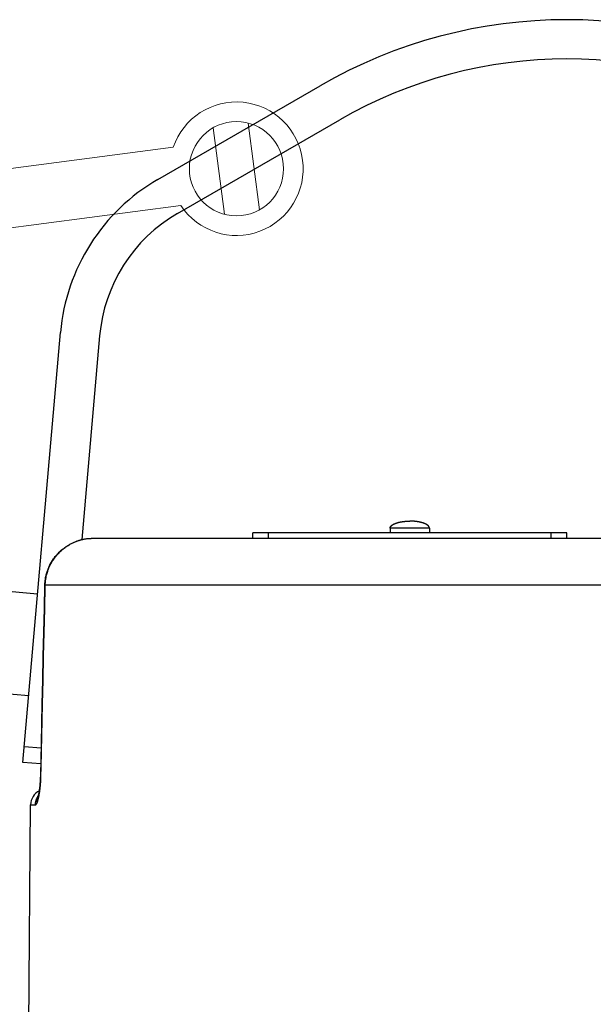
# Model space of a CAD drawing. Header units: millimetres. Extents: x 2060 to 2634, y 1467 to 1764.
# Tile 53 of 64: x 2537.65 to 2540.57, y 1581.18 to 1586.2. Entities that reach past the tile are written whole.
import ezdxf

# ---------------------------------------------------------------- set-up
doc = ezdxf.new("R2010")
doc.units = ezdxf.units.MM

msp = doc.modelspace()

# ---------------------------------------------------------------- linework, layer by layer
at = {"linetype": 'Continuous'}
for p, q in [((2538.3499, 1585.3851), (2539.1764, 1585.8623)), ((2538.4499, 1585.2119), (2539.2764, 1585.6891)), ((2537.6622, 1582.4165), (2537.8537, 1584.6062)), ((2538.053, 1584.5888), (2537.9622, 1583.5511)), ((2539.547, 1583.6272), (2539.5474, 1583.6274)), ((2539.5474, 1583.6274), (2539.5478, 1583.6277)), ((2539.5478, 1583.6277), (2539.5482, 1583.6279)), ((2539.5482, 1583.6279), (2539.5486, 1583.6282)), ((2539.5486, 1583.6282), (2539.5491, 1583.6284)), ((2539.5491, 1583.6284), (2539.5495, 1583.6287)), ((2539.5495, 1583.6287), (2539.5499, 1583.6289)), ((2539.5499, 1583.6289), (2539.5504, 1583.6291)), ((2539.5504, 1583.6291), (2539.5508, 1583.6294)), ((2539.5508, 1583.6294), (2539.5513, 1583.6296)), ((2539.5513, 1583.6296), (2539.5517, 1583.6298)), ((2539.5517, 1583.6298), (2539.5522, 1583.6301)), ((2539.5522, 1583.6301), (2539.5526, 1583.6303)), ((2539.5526, 1583.6303), (2539.5531, 1583.6305)), ((2539.5531, 1583.6305), (2539.5536, 1583.6308)), ((2539.5536, 1583.6308), (2539.5541, 1583.631)), ((2539.5541, 1583.631), (2539.5546, 1583.6312)), ((2539.5546, 1583.6312), (2539.555, 1583.6314)), ((2539.555, 1583.6314), (2539.5555, 1583.6317)), ((2539.5555, 1583.6317), (2539.556, 1583.6319)), ((2539.556, 1583.6319), (2539.5565, 1583.6321)), ((2539.5565, 1583.6321), (2539.5571, 1583.6323)), ((2539.5571, 1583.6323), (2539.5576, 1583.6325)), ((2539.5576, 1583.6325), (2539.5581, 1583.6328)), ((2539.5581, 1583.6328), (2539.5586, 1583.633)), ((2539.5586, 1583.633), (2539.5591, 1583.6332)), ((2539.5591, 1583.6332), (2539.5597, 1583.6334)), ((2539.5597, 1583.6334), (2539.5602, 1583.6336)), ((2539.5602, 1583.6336), (2539.5608, 1583.6338)), ((2539.5608, 1583.6338), (2539.5613, 1583.634)), ((2539.5613, 1583.634), (2539.5619, 1583.6342)), ((2539.5619, 1583.6342), (2539.5624, 1583.6344)), ((2539.5624, 1583.6344), (2539.563, 1583.6346)), ((2539.563, 1583.6346), (2539.5635, 1583.6348)), ((2539.5635, 1583.6348), (2539.5641, 1583.635)), ((2539.5641, 1583.635), (2539.5647, 1583.6352)), ((2539.5647, 1583.6352), (2539.5653, 1583.6354)), ((2539.5653, 1583.6354), (2539.5658, 1583.6356)), ((2539.5658, 1583.6356), (2539.5664, 1583.6358)), ((2539.5664, 1583.6358), (2539.567, 1583.636)), ((2539.567, 1583.636), (2539.5676, 1583.6362)), ((2539.5676, 1583.6362), (2539.5682, 1583.6364)), ((2539.5682, 1583.6364), (2539.5688, 1583.6366)), ((2539.5688, 1583.6366), (2539.5694, 1583.6367)), ((2539.5694, 1583.6367), (2539.57, 1583.6369)), ((2539.57, 1583.6369), (2539.571, 1583.6372)), ((2539.571, 1583.6372), (2539.5719, 1583.6375)), ((2539.5719, 1583.6375), (2539.5728, 1583.6377)), ((2539.5728, 1583.6377), (2539.5738, 1583.638)), ((2539.5738, 1583.638), (2539.5748, 1583.6382)), ((2539.5748, 1583.6382), (2539.5757, 1583.6385)), ((2539.5757, 1583.6385), (2539.5767, 1583.6387)), ((2539.5767, 1583.6387), (2539.5777, 1583.639)), ((2539.5777, 1583.639), (2539.5787, 1583.6392)), ((2539.5787, 1583.6392), (2539.5797, 1583.6394)), ((2539.5797, 1583.6394), (2539.5807, 1583.6397)), ((2539.5807, 1583.6397), (2539.5817, 1583.6399)), ((2539.5817, 1583.6399), (2539.5827, 1583.6401)), ((2539.5827, 1583.6401), (2539.5837, 1583.6403)), ((2539.5837, 1583.6403), (2539.5848, 1583.6405)), ((2539.5848, 1583.6405), (2539.5858, 1583.6407)), ((2539.5858, 1583.6407), (2539.5869, 1583.6409)), ((2539.5869, 1583.6409), (2539.5879, 1583.6411)), ((2539.5879, 1583.6411), (2539.589, 1583.6413)), ((2539.589, 1583.6413), (2539.5897, 1583.6415)), ((2539.5897, 1583.6415), (2539.5908, 1583.6416)), ((2539.5908, 1583.6416), (2539.5919, 1583.6418)), ((2539.5919, 1583.6418), (2539.5929, 1583.642)), ((2539.5929, 1583.642), (2539.594, 1583.6422)), ((2539.594, 1583.6422), (2539.5951, 1583.6423)), ((2539.5951, 1583.6423), (2539.5962, 1583.6425)), ((2539.5962, 1583.6425), (2539.5973, 1583.6426)), ((2539.5973, 1583.6426), (2539.5985, 1583.6428)), ((2539.5985, 1583.6428), (2539.5996, 1583.6429)), ((2539.5996, 1583.6429), (2539.6007, 1583.6431)), ((2539.6007, 1583.6431), (2539.6018, 1583.6432)), ((2539.6018, 1583.6432), (2539.603, 1583.6434)), ((2539.603, 1583.6434), (2539.6041, 1583.6435)), ((2539.6041, 1583.6435), (2539.6052, 1583.6436)), ((2539.6052, 1583.6436), (2539.6064, 1583.6437)), ((2539.6064, 1583.6437), (2539.6075, 1583.6438)), ((2539.6075, 1583.6438), (2539.6087, 1583.644)), ((2539.6087, 1583.644), (2539.6098, 1583.6441)), ((2539.6098, 1583.6441), (2539.611, 1583.6442)), ((2539.611, 1583.6442), (2539.6121, 1583.6442)), ((2539.6121, 1583.6442), (2539.6133, 1583.6443)), ((2539.6133, 1583.6443), (2539.6145, 1583.6444)), ((2539.6145, 1583.6444), (2539.6156, 1583.6445)), ((2539.6156, 1583.6445), (2539.6168, 1583.6446)), ((2539.6168, 1583.6446), (2539.618, 1583.6446)), ((2539.618, 1583.6446), (2539.6192, 1583.6447)), ((2539.6192, 1583.6447), (2539.6207, 1583.6448)), ((2539.6207, 1583.6448), (2539.6223, 1583.6448)), ((2539.6223, 1583.6448), (2539.6239, 1583.6449)), ((2539.6239, 1583.6449), (2539.6255, 1583.645)), ((2539.6255, 1583.645), (2539.6271, 1583.645)), ((2539.6271, 1583.645), (2539.6286, 1583.645)), ((2539.6286, 1583.645), (2539.6302, 1583.6451)), ((2539.6302, 1583.6451), (2539.6318, 1583.6451)), ((2539.6318, 1583.6451), (2539.6334, 1583.6451)), ((2539.635, 1583.6451), (2539.6334, 1583.6451)), ((2539.6366, 1583.6451), (2539.635, 1583.6451)), ((2539.6382, 1583.645), (2539.6366, 1583.6451)), ((2539.6397, 1583.645), (2539.6382, 1583.645)), ((2539.6413, 1583.645), (2539.6397, 1583.645)), ((2539.6429, 1583.6449), (2539.6413, 1583.645)), ((2539.6445, 1583.6448), (2539.6429, 1583.6449)), ((2539.6461, 1583.6448), (2539.6445, 1583.6448)), ((2539.6476, 1583.6447), (2539.6461, 1583.6448)), ((2539.6488, 1583.6446), (2539.6476, 1583.6447)), ((2539.65, 1583.6446), (2539.6488, 1583.6446)), ((2539.6512, 1583.6445), (2539.65, 1583.6446)), ((2539.6523, 1583.6444), (2539.6512, 1583.6445)), ((2539.6535, 1583.6443), (2539.6523, 1583.6444)), ((2539.6547, 1583.6442), (2539.6535, 1583.6443)), ((2539.6558, 1583.6442), (2539.6547, 1583.6442)), ((2539.657, 1583.6441), (2539.6558, 1583.6442)), ((2539.6581, 1583.644), (2539.657, 1583.6441)), ((2539.6593, 1583.6438), (2539.6581, 1583.644)), ((2539.6604, 1583.6437), (2539.6593, 1583.6438)), ((2539.6616, 1583.6436), (2539.6604, 1583.6437)), ((2539.6627, 1583.6435), (2539.6616, 1583.6436)), ((2539.6639, 1583.6434), (2539.6627, 1583.6435)), ((2539.665, 1583.6432), (2539.6639, 1583.6434)), ((2539.6661, 1583.6431), (2539.665, 1583.6432)), ((2539.6672, 1583.6429), (2539.6661, 1583.6431)), ((2539.6684, 1583.6428), (2539.6672, 1583.6429)), ((2539.6695, 1583.6426), (2539.6684, 1583.6428)), ((2539.6706, 1583.6425), (2539.6695, 1583.6426)), ((2539.6717, 1583.6423), (2539.6706, 1583.6425)), ((2539.6728, 1583.6422), (2539.6717, 1583.6423)), ((2539.6739, 1583.642), (2539.6728, 1583.6422)), ((2539.6749, 1583.6418), (2539.6739, 1583.642)), ((2539.676, 1583.6416), (2539.6749, 1583.6418)), ((2539.6771, 1583.6415), (2539.676, 1583.6416)), ((2539.6782, 1583.6413), (2539.6771, 1583.6415)), ((2539.6792, 1583.6411), (2539.6782, 1583.6413)), ((2539.6803, 1583.6409), (2539.6792, 1583.6411)), ((2539.6813, 1583.6407), (2539.6803, 1583.6409)), ((2539.6824, 1583.6405), (2539.6813, 1583.6407)), ((2539.6834, 1583.6402), (2539.6824, 1583.6405)), ((2539.6844, 1583.64), (2539.6834, 1583.6402)), ((2539.6855, 1583.6398), (2539.6844, 1583.64)), ((2539.6865, 1583.6396), (2539.6855, 1583.6398)), ((2539.6875, 1583.6394), (2539.6865, 1583.6396)), ((2539.6885, 1583.6391), (2539.6875, 1583.6394)), ((2539.6888, 1583.639), (2539.6885, 1583.6391)), ((2539.6898, 1583.6388), (2539.6888, 1583.639)), ((2539.6908, 1583.6386), (2539.6898, 1583.6388)), ((2539.6917, 1583.6383), (2539.6908, 1583.6386)), ((2539.6927, 1583.6381), (2539.6917, 1583.6383)), ((2539.6936, 1583.6378), (2539.6927, 1583.6381)), ((2539.6946, 1583.6375), (2539.6936, 1583.6378)), ((2539.6955, 1583.6373), (2539.6946, 1583.6375)), ((2539.6958, 1583.6372), (2539.6955, 1583.6373)), ((2539.6968, 1583.6369), (2539.6958, 1583.6372)), ((2539.6974, 1583.6367), (2539.6968, 1583.6369)), ((2539.698, 1583.6366), (2539.6974, 1583.6367)), ((2539.6986, 1583.6364), (2539.698, 1583.6366)), ((2539.6992, 1583.6362), (2539.6986, 1583.6364)), ((2539.6998, 1583.636), (2539.6992, 1583.6362)), ((2539.7004, 1583.6358), (2539.6998, 1583.636)), ((2539.701, 1583.6356), (2539.7004, 1583.6358)), ((2539.7015, 1583.6354), (2539.701, 1583.6356)), ((2539.7021, 1583.6352), (2539.7015, 1583.6354)), ((2539.7027, 1583.635), (2539.7021, 1583.6352)), ((2539.7033, 1583.6348), (2539.7027, 1583.635)), ((2539.7038, 1583.6346), (2539.7033, 1583.6348)), ((2539.7044, 1583.6344), (2539.7038, 1583.6346)), ((2539.705, 1583.6342), (2539.7044, 1583.6344)), ((2539.7055, 1583.634), (2539.705, 1583.6342)), ((2539.7061, 1583.6338), (2539.7055, 1583.634)), ((2539.7066, 1583.6336), (2539.7061, 1583.6338)), ((2539.7071, 1583.6334), (2539.7066, 1583.6336)), ((2539.7077, 1583.6332), (2539.7071, 1583.6334)), ((2539.7082, 1583.633), (2539.7077, 1583.6332)), ((2539.7087, 1583.6328), (2539.7082, 1583.633)), ((2539.7092, 1583.6325), (2539.7087, 1583.6328)), ((2539.7098, 1583.6323), (2539.7092, 1583.6325)), ((2539.7103, 1583.6321), (2539.7098, 1583.6323)), ((2539.7108, 1583.6319), (2539.7103, 1583.6321)), ((2539.7113, 1583.6317), (2539.7108, 1583.6319)), ((2539.7118, 1583.6314), (2539.7113, 1583.6317)), ((2539.7123, 1583.6312), (2539.7118, 1583.6314)), ((2539.7127, 1583.631), (2539.7123, 1583.6312)), ((2539.7132, 1583.6308), (2539.7127, 1583.631)), ((2539.7137, 1583.6305), (2539.7132, 1583.6308)), ((2539.7142, 1583.6303), (2539.7137, 1583.6305)), ((2539.7146, 1583.6301), (2539.7142, 1583.6303)), ((2539.7151, 1583.6298), (2539.7146, 1583.6301)), ((2539.7155, 1583.6296), (2539.7151, 1583.6298)), ((2539.716, 1583.6294), (2539.7155, 1583.6296)), ((2539.7164, 1583.6291), (2539.716, 1583.6294)), ((2539.7169, 1583.6289), (2539.7164, 1583.6291)), ((2539.7173, 1583.6287), (2539.7169, 1583.6289)), ((2539.7177, 1583.6284), (2539.7173, 1583.6287)), ((2539.7182, 1583.6282), (2539.7177, 1583.6284)), ((2539.7186, 1583.6279), (2539.7182, 1583.6282)), ((2539.719, 1583.6277), (2539.7186, 1583.6279)), ((2539.7194, 1583.6274), (2539.719, 1583.6277)), ((2539.7198, 1583.6272), (2539.7194, 1583.6274)), ((2540.4334, 1583.5851), (2538.8334, 1583.5851)), ((2538.8334, 1583.5571), (2538.8334, 1583.5851)), ((2538.9134, 1583.5571), (2538.9134, 1583.5851)), ((2539.5334, 1583.6101), (2539.5335, 1583.6102)), ((2539.5334, 1583.6099), (2539.5334, 1583.6101)), ((2539.5334, 1583.6098), (2539.5334, 1583.6099)), ((2539.5334, 1583.6096), (2539.5334, 1583.6098)), ((2539.5334, 1583.6095), (2539.5334, 1583.6096)), ((2539.5334, 1583.6094), (2539.5334, 1583.6095)), ((2539.5334, 1583.6092), (2539.5334, 1583.6094)), ((2539.5334, 1583.6091), (2539.5334, 1583.6092)), ((2539.7334, 1583.6091), (2539.5334, 1583.6091)), ((2539.5334, 1583.6091), (2539.5334, 1583.5851)), ((2539.5335, 1583.6109), (2539.5336, 1583.6111)), ((2539.5335, 1583.6108), (2539.5335, 1583.6109)), ((2539.5335, 1583.6106), (2539.5335, 1583.6108)), ((2539.5335, 1583.6105), (2539.5335, 1583.6106)), ((2539.5335, 1583.6104), (2539.5335, 1583.6105)), ((2539.5335, 1583.6102), (2539.5335, 1583.6104)), ((2539.5336, 1583.6115), (2539.5337, 1583.6116)), ((2539.5336, 1583.6114), (2539.5336, 1583.6115)), ((2539.5336, 1583.6112), (2539.5336, 1583.6114)), ((2539.5336, 1583.6111), (2539.5336, 1583.6112)), ((2539.5337, 1583.6119), (2539.5338, 1583.6121)), ((2539.5337, 1583.6118), (2539.5337, 1583.6119)), ((2539.5337, 1583.6116), (2539.5337, 1583.6118)), ((2539.5338, 1583.6124), (2539.5339, 1583.6125)), ((2539.5338, 1583.6122), (2539.5338, 1583.6124)), ((2539.5338, 1583.6121), (2539.5338, 1583.6122)), ((2539.5339, 1583.6128), (2539.534, 1583.6129)), ((2539.5339, 1583.6126), (2539.5339, 1583.6128)), ((2539.5339, 1583.6125), (2539.5339, 1583.6126)), ((2539.534, 1583.6131), (2539.5341, 1583.6132)), ((2539.534, 1583.6129), (2539.534, 1583.6131)), ((2539.5341, 1583.6133), (2539.5342, 1583.6135)), ((2539.5341, 1583.6132), (2539.5341, 1583.6133)), ((2539.5342, 1583.6136), (2539.5343, 1583.6138)), ((2539.5342, 1583.6135), (2539.5342, 1583.6136)), ((2539.5343, 1583.6139), (2539.5344, 1583.6141)), ((2539.5343, 1583.6138), (2539.5343, 1583.6139)), ((2539.5344, 1583.6142), (2539.5345, 1583.6143)), ((2539.5344, 1583.6141), (2539.5344, 1583.6142)), ((2539.5345, 1583.6145), (2539.5346, 1583.6146)), ((2539.5345, 1583.6143), (2539.5345, 1583.6145)), ((2539.5346, 1583.6146), (2539.5347, 1583.6148)), ((2539.5347, 1583.6149), (2539.5348, 1583.615)), ((2539.5347, 1583.6148), (2539.5347, 1583.6149)), ((2539.5348, 1583.615), (2539.5349, 1583.6152)), ((2539.5349, 1583.6153), (2539.535, 1583.6155)), ((2539.5349, 1583.6152), (2539.5349, 1583.6153)), ((2539.535, 1583.6155), (2539.5351, 1583.6156)), ((2539.5351, 1583.6157), (2539.5352, 1583.6159)), ((2539.5351, 1583.6156), (2539.5351, 1583.6157)), ((2539.5352, 1583.6159), (2539.5353, 1583.616)), ((2539.5353, 1583.616), (2539.5354, 1583.6162)), ((2539.5354, 1583.6163), (2539.5355, 1583.6164)), ((2539.5354, 1583.6162), (2539.5354, 1583.6163)), ((2539.5355, 1583.6164), (2539.5356, 1583.6166)), ((2539.5356, 1583.6166), (2539.5357, 1583.6167)), ((2539.5357, 1583.6167), (2539.5358, 1583.6169)), ((2539.5358, 1583.6169), (2539.5359, 1583.617)), ((2539.5359, 1583.6171), (2539.536, 1583.6173)), ((2539.5359, 1583.617), (2539.5359, 1583.6171)), ((2539.536, 1583.6173), (2539.5361, 1583.6174)), ((2539.5361, 1583.6174), (2539.5362, 1583.6176)), ((2539.5362, 1583.6176), (2539.5363, 1583.6177)), ((2539.5363, 1583.6177), (2539.5364, 1583.6178)), ((2539.5364, 1583.6178), (2539.5365, 1583.618)), ((2539.5365, 1583.618), (2539.5366, 1583.6181)), ((2539.5366, 1583.6181), (2539.5367, 1583.6183)), ((2539.5367, 1583.6183), (2539.5368, 1583.6184)), ((2539.5368, 1583.6184), (2539.5369, 1583.6185)), ((2539.5369, 1583.6185), (2539.537, 1583.6187)), ((2539.537, 1583.6187), (2539.5371, 1583.6188)), ((2539.5371, 1583.6188), (2539.5372, 1583.6189)), ((2539.5372, 1583.6189), (2539.5373, 1583.6191)), ((2539.5373, 1583.6191), (2539.5375, 1583.6192)), ((2539.5375, 1583.6192), (2539.5376, 1583.6194)), ((2539.5376, 1583.6194), (2539.5377, 1583.6195)), ((2539.5377, 1583.6195), (2539.5378, 1583.6196)), ((2539.5378, 1583.6196), (2539.5379, 1583.6198)), ((2539.5379, 1583.6198), (2539.538, 1583.6199)), ((2539.538, 1583.6199), (2539.5382, 1583.62)), ((2539.5382, 1583.62), (2539.5383, 1583.6202)), ((2539.5383, 1583.6202), (2539.5384, 1583.6203)), ((2539.5384, 1583.6203), (2539.5385, 1583.6204)), ((2539.5385, 1583.6204), (2539.5386, 1583.6206)), ((2539.5386, 1583.6206), (2539.5388, 1583.6207)), ((2539.5388, 1583.6207), (2539.5389, 1583.6208)), ((2539.5389, 1583.6208), (2539.539, 1583.621)), ((2539.539, 1583.621), (2539.5392, 1583.6211)), ((2539.5392, 1583.6211), (2539.5393, 1583.6212)), ((2539.5393, 1583.6212), (2539.5394, 1583.6214)), ((2539.5394, 1583.6214), (2539.5396, 1583.6215)), ((2539.5396, 1583.6215), (2539.5397, 1583.6217)), ((2539.5397, 1583.6217), (2539.5398, 1583.6218)), ((2539.5398, 1583.6218), (2539.54, 1583.6219)), ((2539.54, 1583.6219), (2539.5401, 1583.6221)), ((2539.5401, 1583.6221), (2539.5403, 1583.6222)), ((2539.5403, 1583.6222), (2539.5404, 1583.6223)), ((2539.5404, 1583.6223), (2539.5406, 1583.6225)), ((2539.5406, 1583.6225), (2539.5407, 1583.6226)), ((2539.5407, 1583.6226), (2539.5409, 1583.6227)), ((2539.5409, 1583.6227), (2539.541, 1583.6228)), ((2539.541, 1583.6228), (2539.5412, 1583.623)), ((2539.5412, 1583.623), (2539.5413, 1583.6231)), ((2539.5413, 1583.6231), (2539.5415, 1583.6232)), ((2539.5415, 1583.6232), (2539.5416, 1583.6234)), ((2539.5416, 1583.6234), (2539.5418, 1583.6235)), ((2539.5418, 1583.6235), (2539.542, 1583.6236)), ((2539.542, 1583.6236), (2539.5421, 1583.6238)), ((2539.5421, 1583.6238), (2539.5423, 1583.6239)), ((2539.5423, 1583.6239), (2539.5424, 1583.624)), ((2539.5424, 1583.624), (2539.5426, 1583.6242)), ((2539.5426, 1583.6242), (2539.5428, 1583.6243)), ((2539.5428, 1583.6243), (2539.5429, 1583.6244)), ((2539.5429, 1583.6244), (2539.5431, 1583.6245)), ((2539.5431, 1583.6245), (2539.5433, 1583.6247)), ((2539.5433, 1583.6247), (2539.5435, 1583.6248)), ((2539.5435, 1583.6248), (2539.5436, 1583.6249)), ((2539.5436, 1583.6249), (2539.5438, 1583.6251)), ((2539.5438, 1583.6251), (2539.544, 1583.6252)), ((2539.544, 1583.6252), (2539.5442, 1583.6253)), ((2539.5442, 1583.6253), (2539.5443, 1583.6254)), ((2539.5443, 1583.6254), (2539.5445, 1583.6256)), ((2539.5445, 1583.6256), (2539.5447, 1583.6257)), ((2539.5447, 1583.6257), (2539.5449, 1583.6258)), ((2539.5449, 1583.6258), (2539.5451, 1583.6259)), ((2539.5451, 1583.6259), (2539.5453, 1583.6261)), ((2539.5453, 1583.6261), (2539.5454, 1583.6262)), ((2539.5454, 1583.6262), (2539.5458, 1583.6264)), ((2539.5458, 1583.6264), (2539.5462, 1583.6267)), ((2539.5462, 1583.6267), (2539.5466, 1583.6269)), ((2539.5466, 1583.6269), (2539.547, 1583.6272)), ((2539.7202, 1583.6269), (2539.7198, 1583.6272)), ((2539.7206, 1583.6267), (2539.7202, 1583.6269)), ((2539.721, 1583.6264), (2539.7206, 1583.6267)), ((2539.7214, 1583.6262), (2539.721, 1583.6264)), ((2539.7215, 1583.6261), (2539.7214, 1583.6262)), ((2539.7217, 1583.6259), (2539.7215, 1583.6261)), ((2539.7219, 1583.6258), (2539.7217, 1583.6259)), ((2539.7221, 1583.6257), (2539.7219, 1583.6258)), ((2539.7223, 1583.6256), (2539.7221, 1583.6257)), ((2539.7225, 1583.6254), (2539.7223, 1583.6256)), ((2539.7226, 1583.6253), (2539.7225, 1583.6254)), ((2539.7228, 1583.6252), (2539.7226, 1583.6253)), ((2539.723, 1583.6251), (2539.7228, 1583.6252)), ((2539.7232, 1583.6249), (2539.723, 1583.6251)), ((2539.7234, 1583.6248), (2539.7232, 1583.6249)), ((2539.7235, 1583.6247), (2539.7234, 1583.6248)), ((2539.7237, 1583.6245), (2539.7235, 1583.6247)), ((2539.7239, 1583.6244), (2539.7237, 1583.6245)), ((2539.724, 1583.6243), (2539.7239, 1583.6244)), ((2539.7242, 1583.6242), (2539.724, 1583.6243)), ((2539.7244, 1583.624), (2539.7242, 1583.6242)), ((2539.7245, 1583.6239), (2539.7244, 1583.624)), ((2539.7247, 1583.6238), (2539.7245, 1583.6239)), ((2539.7249, 1583.6236), (2539.7247, 1583.6238)), ((2539.725, 1583.6235), (2539.7249, 1583.6236)), ((2539.7252, 1583.6234), (2539.725, 1583.6235)), ((2539.7253, 1583.6232), (2539.7252, 1583.6234)), ((2539.7255, 1583.6231), (2539.7253, 1583.6232)), ((2539.7256, 1583.623), (2539.7255, 1583.6231)), ((2539.7258, 1583.6228), (2539.7256, 1583.623)), ((2539.7259, 1583.6227), (2539.7258, 1583.6228)), ((2539.7261, 1583.6226), (2539.7259, 1583.6227)), ((2539.7262, 1583.6225), (2539.7261, 1583.6226)), ((2539.7264, 1583.6223), (2539.7262, 1583.6225)), ((2539.7265, 1583.6222), (2539.7264, 1583.6223)), ((2539.7267, 1583.6221), (2539.7265, 1583.6222)), ((2539.7268, 1583.6219), (2539.7267, 1583.6221)), ((2539.727, 1583.6218), (2539.7268, 1583.6219)), ((2539.7271, 1583.6217), (2539.727, 1583.6218)), ((2539.7272, 1583.6215), (2539.7271, 1583.6217)), ((2539.7274, 1583.6214), (2539.7272, 1583.6215)), ((2539.7275, 1583.6212), (2539.7274, 1583.6214)), ((2539.7276, 1583.6211), (2539.7275, 1583.6212)), ((2539.7278, 1583.621), (2539.7276, 1583.6211)), ((2539.7279, 1583.6208), (2539.7278, 1583.621)), ((2539.728, 1583.6207), (2539.7279, 1583.6208)), ((2539.7282, 1583.6206), (2539.728, 1583.6207)), ((2539.7283, 1583.6204), (2539.7282, 1583.6206)), ((2539.7284, 1583.6203), (2539.7283, 1583.6204)), ((2539.7285, 1583.6202), (2539.7284, 1583.6203)), ((2539.7287, 1583.62), (2539.7285, 1583.6202)), ((2539.7288, 1583.6199), (2539.7287, 1583.62)), ((2539.7289, 1583.6198), (2539.7288, 1583.6199)), ((2539.729, 1583.6196), (2539.7289, 1583.6198)), ((2539.7291, 1583.6195), (2539.729, 1583.6196)), ((2539.7292, 1583.6194), (2539.7291, 1583.6195)), ((2539.7294, 1583.6192), (2539.7292, 1583.6194)), ((2539.7295, 1583.6191), (2539.7294, 1583.6192)), ((2539.7296, 1583.6189), (2539.7295, 1583.6191)), ((2539.7297, 1583.6188), (2539.7296, 1583.6189)), ((2539.7298, 1583.6187), (2539.7297, 1583.6188)), ((2539.7299, 1583.6185), (2539.7298, 1583.6187)), ((2539.73, 1583.6184), (2539.7299, 1583.6185)), ((2539.7301, 1583.6183), (2539.73, 1583.6184)), ((2539.7302, 1583.6181), (2539.7301, 1583.6183)), ((2539.7303, 1583.618), (2539.7302, 1583.6181)), ((2539.7304, 1583.6178), (2539.7303, 1583.618)), ((2539.7305, 1583.6177), (2539.7304, 1583.6178)), ((2539.7306, 1583.6176), (2539.7305, 1583.6177)), ((2539.7307, 1583.6174), (2539.7306, 1583.6176)), ((2539.7308, 1583.6173), (2539.7307, 1583.6174)), ((2539.7309, 1583.6171), (2539.7308, 1583.6173)), ((2539.7309, 1583.617), (2539.7309, 1583.6171)), ((2539.731, 1583.6169), (2539.7309, 1583.617)), ((2539.7311, 1583.6167), (2539.731, 1583.6169)), ((2539.7312, 1583.6166), (2539.7311, 1583.6167)), ((2539.7313, 1583.6164), (2539.7312, 1583.6166)), ((2539.7314, 1583.6163), (2539.7313, 1583.6164)), ((2539.7314, 1583.6162), (2539.7314, 1583.6163)), ((2539.7315, 1583.616), (2539.7314, 1583.6162)), ((2539.7316, 1583.6159), (2539.7315, 1583.616)), ((2539.7317, 1583.6157), (2539.7316, 1583.6159)), ((2539.7317, 1583.6156), (2539.7317, 1583.6157)), ((2539.7318, 1583.6155), (2539.7317, 1583.6156)), ((2539.7319, 1583.6153), (2539.7318, 1583.6155)), ((2539.732, 1583.6152), (2539.7319, 1583.6153)), ((2539.732, 1583.615), (2539.732, 1583.6152)), ((2539.7321, 1583.6149), (2539.732, 1583.615)), ((2539.7321, 1583.6148), (2539.7321, 1583.6149)), ((2539.7322, 1583.6146), (2539.7321, 1583.6148)), ((2539.7323, 1583.6145), (2539.7322, 1583.6146)), ((2539.7323, 1583.6143), (2539.7323, 1583.6145)), ((2539.7324, 1583.6142), (2539.7323, 1583.6143)), ((2539.7324, 1583.6141), (2539.7324, 1583.6142)), ((2539.7325, 1583.6139), (2539.7324, 1583.6141)), ((2539.7325, 1583.6138), (2539.7325, 1583.6139)), ((2539.7326, 1583.6136), (2539.7325, 1583.6138)), ((2539.7326, 1583.6135), (2539.7326, 1583.6136)), ((2539.7327, 1583.6133), (2539.7326, 1583.6135)), ((2539.7327, 1583.6132), (2539.7327, 1583.6133)), ((2539.7328, 1583.6131), (2539.7327, 1583.6132)), ((2539.7328, 1583.6129), (2539.7328, 1583.6131)), ((2539.7329, 1583.6128), (2539.7328, 1583.6129)), ((2539.7329, 1583.6126), (2539.7329, 1583.6128)), ((2539.733, 1583.6125), (2539.7329, 1583.6126)), ((2539.733, 1583.6124), (2539.733, 1583.6125)), ((2539.733, 1583.6122), (2539.733, 1583.6124)), ((2539.7331, 1583.6121), (2539.733, 1583.6122)), ((2539.7331, 1583.6119), (2539.7331, 1583.6121)), ((2539.7331, 1583.6118), (2539.7331, 1583.6119)), ((2539.7331, 1583.6116), (2539.7331, 1583.6118)), ((2539.7332, 1583.6115), (2539.7331, 1583.6116)), ((2539.7332, 1583.6114), (2539.7332, 1583.6115)), ((2539.7332, 1583.6112), (2539.7332, 1583.6114)), ((2539.7333, 1583.6111), (2539.7332, 1583.6112)), ((2539.7333, 1583.6109), (2539.7333, 1583.6111)), ((2539.7333, 1583.6108), (2539.7333, 1583.6109)), ((2539.7333, 1583.6106), (2539.7333, 1583.6108)), ((2539.7333, 1583.6105), (2539.7333, 1583.6106)), ((2539.7333, 1583.6104), (2539.7333, 1583.6105)), ((2539.7334, 1583.6102), (2539.7333, 1583.6104)), ((2539.7334, 1583.6101), (2539.7334, 1583.6102)), ((2539.7334, 1583.6099), (2539.7334, 1583.6101)), ((2539.7334, 1583.6098), (2539.7334, 1583.6099)), ((2539.7334, 1583.6096), (2539.7334, 1583.6098)), ((2539.7334, 1583.6095), (2539.7334, 1583.6096)), ((2539.7334, 1583.6094), (2539.7334, 1583.6095)), ((2539.7334, 1583.6092), (2539.7334, 1583.6094)), ((2539.7334, 1583.6091), (2539.7334, 1583.6092)), ((2539.7334, 1583.6091), (2539.7334, 1583.5851)), ((2540.3534, 1583.5571), (2540.3534, 1583.5851)), ((2540.4334, 1583.5571), (2540.4334, 1583.5851)), ((2537.8981, 1583.5251), (2537.9019, 1583.5273)), ((2537.9014, 1583.5264), (2537.9055, 1583.5287)), ((2537.9019, 1583.5273), (2537.9056, 1583.5293)), ((2537.9055, 1583.5287), (2537.9095, 1583.5308)), ((2537.9056, 1583.5293), (2537.9094, 1583.5313)), ((2537.9094, 1583.5313), (2537.9131, 1583.5331)), ((2537.9095, 1583.5308), (2537.9135, 1583.5329)), ((2537.9131, 1583.5331), (2537.9168, 1583.5349)), ((2537.9135, 1583.5329), (2537.9175, 1583.5348)), ((2537.9168, 1583.5349), (2537.9205, 1583.5367)), ((2537.9175, 1583.5348), (2537.9214, 1583.5367)), ((2537.9205, 1583.5367), (2537.9242, 1583.5383)), ((2537.9214, 1583.5367), (2537.9254, 1583.5385)), ((2537.9242, 1583.5383), (2537.9279, 1583.5399)), ((2537.9254, 1583.5385), (2537.9293, 1583.5401)), ((2537.9279, 1583.5399), (2537.9316, 1583.5414)), ((2537.9293, 1583.5401), (2537.9333, 1583.5417)), ((2537.9316, 1583.5414), (2537.9353, 1583.5428)), ((2537.9333, 1583.5417), (2537.9372, 1583.5432)), ((2537.9353, 1583.5428), (2537.9389, 1583.5441)), ((2537.9372, 1583.5432), (2537.941, 1583.5446)), ((2537.9389, 1583.5441), (2537.9426, 1583.5454)), ((2537.941, 1583.5446), (2537.9449, 1583.5459)), ((2537.9426, 1583.5454), (2537.9462, 1583.5466)), ((2537.9449, 1583.5459), (2537.9487, 1583.5472)), ((2537.9462, 1583.5466), (2537.9498, 1583.5477)), ((2537.9487, 1583.5472), (2537.9525, 1583.5483)), ((2537.9498, 1583.5477), (2537.9534, 1583.5488)), ((2537.9525, 1583.5483), (2537.9563, 1583.5494)), ((2537.9534, 1583.5488), (2537.957, 1583.5498)), ((2537.9563, 1583.5494), (2537.96, 1583.5504)), ((2537.957, 1583.5498), (2537.9606, 1583.5507)), ((2537.96, 1583.5504), (2537.9637, 1583.5513)), ((2537.9606, 1583.5507), (2537.9641, 1583.5516)), ((2537.9622, 1583.5511), (2537.9641, 1583.5516)), ((2537.9637, 1583.5513), (2537.9673, 1583.5522)), ((2537.9641, 1583.5516), (2537.9677, 1583.5524)), ((2537.9673, 1583.5522), (2537.9709, 1583.553)), ((2537.9676, 1583.5524), (2537.9711, 1583.5531)), ((2537.9709, 1583.553), (2537.9745, 1583.5537)), ((2537.9711, 1583.5531), (2537.9746, 1583.5538)), ((2537.9745, 1583.5537), (2537.978, 1583.5544)), ((2537.9745, 1583.5537), (2537.978, 1583.5543)), ((2537.9779, 1583.5543), (2537.9814, 1583.5549)), ((2537.978, 1583.5543), (2537.9814, 1583.5548)), ((2537.9814, 1583.5549), (2537.9848, 1583.5554)), ((2537.9814, 1583.5548), (2537.9848, 1583.5553)), ((2537.9847, 1583.5554), (2537.9882, 1583.5558)), ((2537.9848, 1583.5553), (2537.9882, 1583.5558)), ((2537.9881, 1583.5558), (2537.9915, 1583.5561)), ((2537.9882, 1583.5558), (2537.9915, 1583.5561)), ((2537.9914, 1583.5561), (2537.9948, 1583.5564)), ((2537.9915, 1583.5561), (2537.9948, 1583.5564)), ((2537.9947, 1583.5564), (2537.9981, 1583.5567)), ((2537.998, 1583.5567), (2538.0013, 1583.5569)), ((2537.998, 1583.5567), (2537.998, 1583.5567)), ((2538.0011, 1583.5568), (2538.0013, 1583.5568)), ((2538.0013, 1583.5568), (2538.0045, 1583.557)), ((2538.0043, 1583.557), (2538.0045, 1583.557)), ((2538.0045, 1583.557), (2538.0077, 1583.5571)), ((2538.0075, 1583.557), (2538.0077, 1583.5571)), ((2538.0077, 1583.5571), (2538.0102, 1583.5571)), ((2542.8566, 1583.5571), (2538.0102, 1583.5571)), ((2537.8365, 1583.4755), (2537.8399, 1583.4791)), ((2537.8368, 1583.4742), (2537.8407, 1583.4784)), ((2537.8399, 1583.4791), (2537.8433, 1583.4827)), ((2537.8407, 1583.4784), (2537.8446, 1583.4826)), ((2537.8433, 1583.4827), (2537.8468, 1583.4863)), ((2537.8446, 1583.4826), (2537.8487, 1583.4866)), ((2537.8468, 1583.4863), (2537.8504, 1583.4897)), ((2537.8487, 1583.4866), (2537.8528, 1583.4906)), ((2537.8504, 1583.4897), (2537.8541, 1583.4931)), ((2537.8528, 1583.4906), (2537.857, 1583.4945)), ((2537.8541, 1583.4931), (2537.8578, 1583.4964)), ((2537.857, 1583.4945), (2537.8613, 1583.4982)), ((2537.8578, 1583.4964), (2537.8611, 1583.4992)), ((2537.8611, 1583.4992), (2537.8643, 1583.5018)), ((2537.8611, 1583.4991), (2537.8611, 1583.4992)), ((2537.8611, 1583.499), (2537.8611, 1583.4991)), ((2537.8611, 1583.4988), (2537.8611, 1583.499)), ((2537.8612, 1583.4985), (2537.8611, 1583.4988)), ((2537.8613, 1583.4982), (2537.8612, 1583.4985)), ((2537.8613, 1583.4982), (2537.8653, 1583.5015)), ((2537.8643, 1583.5018), (2537.868, 1583.5048)), ((2537.8653, 1583.5015), (2537.8692, 1583.5047)), ((2537.868, 1583.5048), (2537.8718, 1583.5077)), ((2537.8692, 1583.5047), (2537.8732, 1583.5078)), ((2537.8718, 1583.5077), (2537.8755, 1583.5104)), ((2537.8732, 1583.5078), (2537.8772, 1583.5108)), ((2537.8755, 1583.5104), (2537.8793, 1583.5131)), ((2537.8772, 1583.5108), (2537.8812, 1583.5137)), ((2537.8793, 1583.5131), (2537.8831, 1583.5157)), ((2537.8812, 1583.5137), (2537.8853, 1583.5164)), ((2537.8831, 1583.5157), (2537.8868, 1583.5182)), ((2537.8853, 1583.5164), (2537.8893, 1583.5191)), ((2537.8868, 1583.5182), (2537.8906, 1583.5206)), ((2537.8893, 1583.5191), (2537.8934, 1583.5216)), ((2537.8906, 1583.5206), (2537.8944, 1583.5229)), ((2537.8934, 1583.5216), (2537.8974, 1583.5241)), ((2537.8944, 1583.5229), (2537.8981, 1583.5251)), ((2537.8974, 1583.5241), (2537.9014, 1583.5264)), ((2537.8002, 1583.4227), (2537.8025, 1583.4271)), ((2537.8018, 1583.4224), (2537.8044, 1583.4275)), ((2537.8025, 1583.4271), (2537.8048, 1583.4314)), ((2537.8044, 1583.4275), (2537.8072, 1583.4324)), ((2537.8048, 1583.4314), (2537.8073, 1583.4357)), ((2537.8072, 1583.4324), (2537.81, 1583.4374)), ((2537.8073, 1583.4357), (2537.8098, 1583.4399)), ((2537.8098, 1583.4399), (2537.8124, 1583.4441)), ((2537.81, 1583.4374), (2537.813, 1583.4422)), ((2537.8124, 1583.4441), (2537.8151, 1583.4482)), ((2537.813, 1583.4422), (2537.816, 1583.447)), ((2537.8151, 1583.4482), (2537.8179, 1583.4523)), ((2537.816, 1583.447), (2537.8192, 1583.4517)), ((2537.8179, 1583.4523), (2537.8208, 1583.4563)), ((2537.8192, 1583.4517), (2537.8225, 1583.4564)), ((2537.8208, 1583.4563), (2537.8238, 1583.4602)), ((2537.8225, 1583.4564), (2537.826, 1583.4609)), ((2537.8238, 1583.4602), (2537.8269, 1583.4641)), ((2537.826, 1583.4609), (2537.8295, 1583.4654)), ((2537.8269, 1583.4641), (2537.83, 1583.468)), ((2537.8295, 1583.4654), (2537.8331, 1583.4699)), ((2537.83, 1583.468), (2537.8332, 1583.4718)), ((2537.8331, 1583.4699), (2537.8368, 1583.4742)), ((2537.8332, 1583.4718), (2537.8365, 1583.4755)), ((2537.7814, 1583.3724), (2537.7826, 1583.3772)), ((2537.7826, 1583.3772), (2537.784, 1583.3819)), ((2537.7839, 1583.3748), (2537.7854, 1583.3802)), ((2537.784, 1583.3819), (2537.7854, 1583.3865)), ((2537.7854, 1583.3865), (2537.7869, 1583.3912)), ((2537.7854, 1583.3802), (2537.787, 1583.3856)), ((2537.7869, 1583.3912), (2537.7885, 1583.3958)), ((2537.787, 1583.3856), (2537.7887, 1583.391)), ((2537.7885, 1583.3958), (2537.7902, 1583.4004)), ((2537.7887, 1583.391), (2537.7906, 1583.3964)), ((2537.7902, 1583.4004), (2537.792, 1583.4049)), ((2537.7906, 1583.3964), (2537.7926, 1583.4017)), ((2537.792, 1583.4049), (2537.7939, 1583.4094)), ((2537.7926, 1583.4017), (2537.7947, 1583.4069)), ((2537.7939, 1583.4094), (2537.7959, 1583.4139)), ((2537.7947, 1583.4069), (2537.7969, 1583.4121)), ((2537.7959, 1583.4139), (2537.798, 1583.4183)), ((2537.7969, 1583.4121), (2537.7993, 1583.4173)), ((2537.798, 1583.4183), (2537.8002, 1583.4227)), ((2537.7993, 1583.4173), (2537.8018, 1583.4224)), ((2537.7745, 1583.3244), (2537.7748, 1583.3292)), ((2537.7748, 1583.3292), (2537.7751, 1583.3341)), ((2537.7751, 1583.3341), (2537.7755, 1583.3389)), ((2537.7755, 1583.3389), (2537.7761, 1583.3437)), ((2537.7761, 1583.3437), (2537.7767, 1583.3485)), ((2537.7764, 1583.3248), (2537.7767, 1583.3304)), ((2537.7767, 1583.3485), (2537.7775, 1583.3533)), ((2537.7767, 1583.3304), (2537.7772, 1583.336)), ((2537.7772, 1583.336), (2537.7777, 1583.3416)), ((2537.7775, 1583.3533), (2537.7783, 1583.3581)), ((2537.7777, 1583.3416), (2537.7784, 1583.3472)), ((2537.7783, 1583.3581), (2537.7792, 1583.3629)), ((2537.7784, 1583.3472), (2537.7793, 1583.3527)), ((2537.7792, 1583.3629), (2537.7803, 1583.3677)), ((2537.7793, 1583.3527), (2537.7802, 1583.3583)), ((2537.7802, 1583.3583), (2537.7813, 1583.3638)), ((2537.7803, 1583.3677), (2537.7814, 1583.3724)), ((2537.7813, 1583.3638), (2537.7825, 1583.3693)), ((2537.7825, 1583.3693), (2537.7839, 1583.3748)), ((2537.7371, 1583.2732), (2537.4502, 1583.2983)), ((2537.7717, 1583.1999), (2537.7744, 1583.3203)), ((2537.7735, 1583.1984), (2537.7763, 1583.3192)), ((2537.7744, 1583.3203), (2537.7745, 1583.3244)), ((2537.7744, 1583.3201), (2537.7744, 1583.3203)), ((2537.7744, 1583.3203), (2537.7744, 1583.3203)), ((2537.7745, 1583.3199), (2537.7744, 1583.3201)), ((2537.7747, 1583.3198), (2537.7745, 1583.3199)), ((2537.775, 1583.3196), (2537.7747, 1583.3198)), ((2537.7754, 1583.3195), (2537.775, 1583.3196)), ((2537.7758, 1583.3193), (2537.7754, 1583.3195)), ((2537.7763, 1583.3192), (2537.7758, 1583.3193)), ((2537.7763, 1583.3192), (2537.7764, 1583.3248)), ((2543.0905, 1583.3192), (2537.7763, 1583.3192)), ((2537.769, 1583.0788), (2537.7717, 1583.1999)), ((2537.7708, 1583.0775), (2537.7735, 1583.1984)), ((2537.7663, 1582.9574), (2537.769, 1583.0788)), ((2537.768, 1582.9564), (2537.7708, 1583.0775)), ((2537.7636, 1582.8359), (2537.7663, 1582.9574)), ((2537.7653, 1582.8351), (2537.768, 1582.9564)), ((2537.761, 1582.7142), (2537.7636, 1582.8359)), ((2537.7627, 1582.7136), (2537.7653, 1582.8351)), ((2537.6918, 1582.7552), (2537.4049, 1582.7803)), ((2537.7567, 1582.5128), (2537.761, 1582.7142)), ((2537.7591, 1582.5519), (2537.7627, 1582.7136)), ((2537.7584, 1582.5929), (2537.7584, 1582.593)), ((2537.7585, 1582.5927), (2537.7584, 1582.5929)), ((2537.7587, 1582.5926), (2537.7585, 1582.5927)), ((2537.7589, 1582.5924), (2537.7587, 1582.5926)), ((2537.7592, 1582.5923), (2537.7589, 1582.5924)), ((2537.7596, 1582.5921), (2537.7592, 1582.5923)), ((2537.76, 1582.592), (2537.7596, 1582.5921)), ((2537.7573, 1582.4712), (2537.7591, 1582.5519)), ((2537.7561, 1582.4886), (2537.6691, 1582.4962)), ((2537.7549, 1582.4316), (2537.7567, 1582.5128)), ((2537.7531, 1582.3505), (2537.7549, 1582.4316)), ((2537.7555, 1582.3901), (2537.7573, 1582.4712)), ((2537.7544, 1582.4084), (2537.6622, 1582.4165)), ((2537.7545, 1582.3454), (2537.7555, 1582.3901)), ((2537.7519, 1582.3231), (2537.7521, 1582.3262)), ((2537.7521, 1582.3262), (2537.7523, 1582.3294)), ((2537.7523, 1582.3293), (2537.7526, 1582.3354)), ((2537.7524, 1582.3325), (2537.7527, 1582.3385)), ((2537.7526, 1582.3356), (2537.7528, 1582.3417)), ((2537.7527, 1582.3388), (2537.7529, 1582.3451)), ((2537.7529, 1582.3449), (2537.7531, 1582.3505)), ((2537.7531, 1582.3503), (2537.7531, 1582.3505)), ((2537.7531, 1582.3505), (2537.7531, 1582.3505)), ((2537.7533, 1582.3501), (2537.7531, 1582.3503)), ((2537.7535, 1582.35), (2537.7533, 1582.3501)), ((2537.7534, 1582.3216), (2537.7536, 1582.3256)), ((2537.7538, 1582.3498), (2537.7535, 1582.35)), ((2537.7536, 1582.3256), (2537.7538, 1582.3295)), ((2537.7541, 1582.3496), (2537.7538, 1582.3498)), ((2537.7538, 1582.3295), (2537.754, 1582.3335)), ((2537.754, 1582.3335), (2537.7542, 1582.3374)), ((2537.7546, 1582.3494), (2537.7541, 1582.3496)), ((2537.7542, 1582.3374), (2537.7543, 1582.3414)), ((2537.7543, 1582.3414), (2537.7545, 1582.3454)), ((2537.7467, 1582.2722), (2537.7471, 1582.2746)), ((2537.747, 1582.2744), (2537.7474, 1582.2769)), ((2537.7474, 1582.2767), (2537.7477, 1582.2792)), ((2537.7477, 1582.2791), (2537.748, 1582.2816)), ((2537.748, 1582.2815), (2537.7483, 1582.284)), ((2537.7483, 1582.284), (2537.7486, 1582.2865)), ((2537.7485, 1582.2702), (2537.7489, 1582.2736)), ((2537.7486, 1582.2865), (2537.749, 1582.2891)), ((2537.7489, 1582.2736), (2537.7494, 1582.277)), ((2537.749, 1582.2891), (2537.7493, 1582.2917)), ((2537.7492, 1582.2916), (2537.7495, 1582.2943)), ((2537.7494, 1582.277), (2537.7498, 1582.2805)), ((2537.7495, 1582.2943), (2537.7498, 1582.297)), ((2537.7498, 1582.297), (2537.7501, 1582.2998)), ((2537.7498, 1582.2805), (2537.7502, 1582.2841)), ((2537.7501, 1582.2997), (2537.7504, 1582.3026)), ((2537.7502, 1582.2841), (2537.7506, 1582.2876)), ((2537.7504, 1582.3025), (2537.7506, 1582.3054)), ((2537.7506, 1582.3053), (2537.7509, 1582.3084)), ((2537.7506, 1582.2876), (2537.751, 1582.2913)), ((2537.7509, 1582.3082), (2537.7511, 1582.3113)), ((2537.751, 1582.2913), (2537.7514, 1582.2949)), ((2537.7511, 1582.3111), (2537.7513, 1582.3143)), ((2537.7513, 1582.314), (2537.7515, 1582.3172)), ((2537.7514, 1582.2949), (2537.7517, 1582.2986)), ((2537.7515, 1582.317), (2537.7517, 1582.3202)), ((2537.7517, 1582.3201), (2537.7519, 1582.3232)), ((2537.7517, 1582.2986), (2537.752, 1582.3024)), ((2537.752, 1582.3024), (2537.7524, 1582.3062)), ((2537.7524, 1582.3062), (2537.7527, 1582.31)), ((2537.7527, 1582.31), (2537.7529, 1582.3138)), ((2537.7529, 1582.3138), (2537.7532, 1582.3177)), ((2537.7532, 1582.3177), (2537.7534, 1582.3216)), ((2537.7292, 1582.2218), (2537.7299, 1582.2241)), ((2537.7299, 1582.2241), (2537.7306, 1582.2264)), ((2537.7306, 1582.2264), (2537.7315, 1582.2287)), ((2537.7315, 1582.2287), (2537.7324, 1582.2309)), ((2537.7324, 1582.2309), (2537.7333, 1582.2331)), ((2537.7333, 1582.2331), (2537.7343, 1582.2353)), ((2537.7343, 1582.2353), (2537.7354, 1582.2374)), ((2537.7354, 1582.2374), (2537.7366, 1582.2395)), ((2537.7354, 1582.2213), (2537.7356, 1582.2236)), ((2537.7356, 1582.2236), (2537.7359, 1582.2259)), ((2537.7359, 1582.2259), (2537.7363, 1582.2281)), ((2537.7363, 1582.2281), (2537.7367, 1582.2304)), ((2537.7366, 1582.2395), (2537.7378, 1582.2416)), ((2537.7367, 1582.2304), (2537.7372, 1582.2326)), ((2537.7372, 1582.2326), (2537.7378, 1582.2348)), ((2537.7378, 1582.2416), (2537.7391, 1582.2436)), ((2537.7378, 1582.2348), (2537.7385, 1582.237)), ((2537.7385, 1582.237), (2537.7393, 1582.2392)), ((2537.739, 1582.223), (2537.7396, 1582.2251)), ((2537.7391, 1582.2436), (2537.7404, 1582.2456)), ((2537.7393, 1582.2392), (2537.74, 1582.2412)), ((2537.7396, 1582.2251), (2537.7402, 1582.2273)), ((2537.74, 1582.2413), (2537.7401, 1582.2414)), ((2537.74, 1582.2412), (2537.74, 1582.2413)), ((2537.7401, 1582.2415), (2537.7402, 1582.2417)), ((2537.7401, 1582.2414), (2537.7401, 1582.2415)), ((2537.7402, 1582.2417), (2537.7403, 1582.242)), ((2537.7402, 1582.2273), (2537.7409, 1582.2297)), ((2537.7403, 1582.242), (2537.7404, 1582.2423)), ((2537.7404, 1582.2456), (2537.7418, 1582.2476)), ((2537.7404, 1582.2423), (2537.7405, 1582.2427)), ((2537.7405, 1582.2427), (2537.7407, 1582.2432)), ((2537.7407, 1582.2432), (2537.7408, 1582.2437)), ((2537.7408, 1582.2437), (2537.741, 1582.2443)), ((2537.7409, 1582.2297), (2537.7415, 1582.2321)), ((2537.741, 1582.2443), (2537.7412, 1582.2449)), ((2537.7412, 1582.2449), (2537.7414, 1582.2456)), ((2537.7414, 1582.2456), (2537.7416, 1582.2464)), ((2537.7415, 1582.2321), (2537.742, 1582.2346)), ((2537.7416, 1582.2464), (2537.7418, 1582.2473)), ((2537.7418, 1582.2473), (2537.7421, 1582.2482)), ((2537.7418, 1582.2476), (2537.7419, 1582.2478)), ((2537.742, 1582.2346), (2537.7426, 1582.2371)), ((2537.7421, 1582.2482), (2537.7423, 1582.2493)), ((2537.7423, 1582.2493), (2537.7426, 1582.2504)), ((2537.7426, 1582.2504), (2537.7429, 1582.2516)), ((2537.7426, 1582.2371), (2537.7432, 1582.2398)), ((2537.7429, 1582.2516), (2537.7431, 1582.2529)), ((2537.7431, 1582.2529), (2537.7434, 1582.2542)), ((2537.7432, 1582.2398), (2537.7438, 1582.2425)), ((2537.7434, 1582.2542), (2537.7437, 1582.2557)), ((2537.7437, 1582.2557), (2537.7441, 1582.2572)), ((2537.7438, 1582.2425), (2537.7444, 1582.2453)), ((2537.7441, 1582.2572), (2537.7444, 1582.2589)), ((2537.7444, 1582.2589), (2537.7447, 1582.2606)), ((2537.7444, 1582.2453), (2537.7449, 1582.2482)), ((2537.7447, 1582.2606), (2537.745, 1582.2623)), ((2537.7449, 1582.2482), (2537.7455, 1582.2511)), ((2537.745, 1582.2623), (2537.7454, 1582.2642)), ((2537.7454, 1582.2642), (2537.7457, 1582.2661)), ((2537.7455, 1582.2511), (2537.746, 1582.2541)), ((2537.7457, 1582.2661), (2537.746, 1582.2681)), ((2537.746, 1582.2681), (2537.7464, 1582.2701)), ((2537.746, 1582.2541), (2537.7465, 1582.2572)), ((2537.7464, 1582.2701), (2537.7467, 1582.2724)), ((2537.7465, 1582.2572), (2537.747, 1582.2604)), ((2537.747, 1582.2604), (2537.7475, 1582.2636)), ((2537.7475, 1582.2636), (2537.748, 1582.2668)), ((2537.748, 1582.2668), (2537.7485, 1582.2702)), ((2537.6672, 1578.2676), (2537.7016, 1582.2005)), ((2537.7016, 1582.2005), (2537.7261, 1582.2005)), ((2537.7261, 1582.2005), (2537.7262, 1582.2029)), ((2537.7261, 1582.2005), (2537.7267, 1582.2006)), ((2537.7262, 1582.2029), (2537.7263, 1582.2053)), ((2537.7263, 1582.2053), (2537.7265, 1582.2077)), ((2537.7265, 1582.2077), (2537.7268, 1582.2101)), ((2537.7267, 1582.2006), (2537.7272, 1582.2007)), ((2537.7268, 1582.2101), (2537.7271, 1582.2125)), ((2537.7271, 1582.2125), (2537.7275, 1582.2148)), ((2537.7272, 1582.2007), (2537.7277, 1582.2009)), ((2537.7275, 1582.2148), (2537.728, 1582.2172)), ((2537.7277, 1582.2009), (2537.7283, 1582.2012)), ((2537.728, 1582.2172), (2537.7286, 1582.2195)), ((2537.7283, 1582.2012), (2537.7289, 1582.2017)), ((2537.7286, 1582.2195), (2537.7292, 1582.2218)), ((2537.7289, 1582.2017), (2537.7294, 1582.2022)), ((2537.7294, 1582.2022), (2537.73, 1582.2027)), ((2537.73, 1582.2027), (2537.7306, 1582.2034)), ((2537.7306, 1582.2034), (2537.7311, 1582.2042)), ((2537.7311, 1582.2042), (2537.7317, 1582.2051)), ((2537.7317, 1582.2051), (2537.7323, 1582.206)), ((2537.7323, 1582.206), (2537.7329, 1582.2071)), ((2537.7329, 1582.2071), (2537.7335, 1582.2082)), ((2537.7335, 1582.2082), (2537.7341, 1582.2094)), ((2537.7341, 1582.2094), (2537.7346, 1582.2107)), ((2537.7346, 1582.2107), (2537.7352, 1582.2121)), ((2537.7351, 1582.2167), (2537.7352, 1582.219)), ((2537.7352, 1582.2144), (2537.7351, 1582.2167)), ((2537.7352, 1582.219), (2537.7354, 1582.2213)), ((2537.7352, 1582.2121), (2537.7352, 1582.2144)), ((2537.7352, 1582.2121), (2537.7359, 1582.2136)), ((2537.7359, 1582.2136), (2537.7365, 1582.2153)), ((2537.7365, 1582.2153), (2537.7371, 1582.2171)), ((2537.7371, 1582.2171), (2537.7378, 1582.219)), ((2537.7378, 1582.219), (2537.7384, 1582.2209)), ((2537.7384, 1582.2209), (2537.739, 1582.223))]:
    msp.add_line(p, q, dxfattribs=at)
at = {"lineweight": 0}
for p, q in [((2538.6323, 1585.649), (2538.6897, 1585.2078)), ((2538.8108, 1585.6723), (2538.8682, 1585.231)), ((2537.2336, 1585.394), (2538.4284, 1585.5494)), ((2537.2722, 1585.0965), (2538.4671, 1585.2519))]:
    msp.add_line(p, q, dxfattribs=at)
msp.add_circle((2538.7503, 1585.44), 0.24, dxfattribs=at)
at = {"linetype": 'Continuous'}
for centre, radius, start, end in [((2540.4334, 1583.6851), 2.514, 60, 120), ((2540.4334, 1583.6851), 2.314, 60, 120), ((2538.8499, 1584.5191), 1, 120, 175), ((2538.8499, 1584.5191), 0.8, 120, 175), ((2537.7816, 1582.1998), 0.08, 115.8978, 179.5)]:
    msp.add_arc(centre, radius, start, end, dxfattribs=at)
at = {"lineweight": 0}
msp.add_arc((2538.7503, 1585.44), 0.34, 213.5892, 161.2313, dxfattribs=at)

doc.saveas('drawing.dxf')
